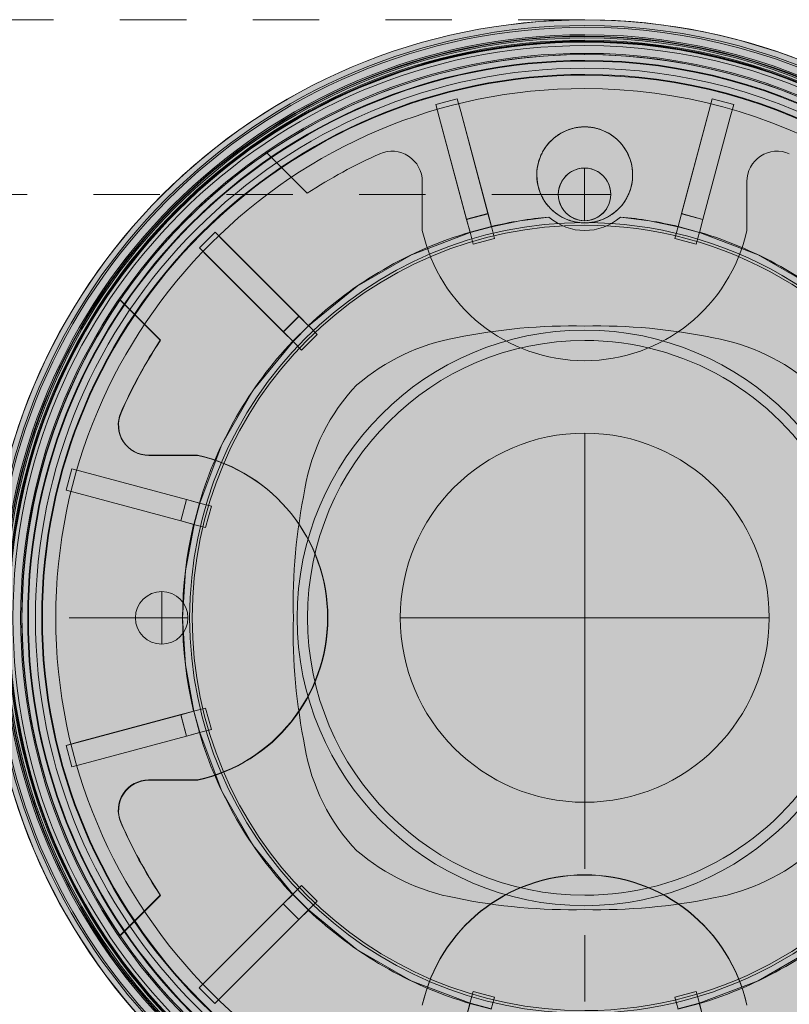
# Model space of a CAD drawing. Header units: millimetres. Extents: x -6753 to -5146, y -77 to 6798.
# Tile 6 of 7: x -5307 to -5203, y 6539 to 6673. Entities that reach past the tile are written whole.
import ezdxf

# ---------------------------------------------------------------- set-up
doc = ezdxf.new("R2010")
doc.units = ezdxf.units.MM
doc.linetypes.add('Dash', pattern=[18, 9, -9])
doc.layers.add('A-ANNO-DIMS', color=7, linetype='Dash', lineweight=9, true_color=0xd2d2d2)
doc.layers.add('A-DETL-GENF', color=7, linetype='Continuous', lineweight=9)
doc.layers.add('E-LITE-EQPM', color=7, linetype='Continuous', lineweight=20)

# ---------------------------------------------------------------- blocks, each defined once
blk = doc.blocks.new('1_SCREEN_T - SCREEN 200-487859-Planta_PDF Fixing Hole')
at = {"layer": 'E-LITE-EQPM'}
for p, q in [((-17.27125681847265, 70.30581576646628), (-20.16932881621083, 69.53045946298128)), ((-20.16932881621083, 69.53045946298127), (-20.16932881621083, 69.53045946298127)), ((-20.16932881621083, 69.53045946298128), (-19.71282703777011, 67.82417937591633)), ((-19.70952291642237, 67.81182946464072), (-20.16932881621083, 69.53045946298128)), ((-17.27125681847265, 70.30581576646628), (-16.81145091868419, 68.58718576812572)), ((-16.81475504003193, 68.59953567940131), (-17.27125681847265, 70.30581576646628)), ((-17.27125681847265, 70.30581576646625), (-17.27125681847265, 70.30581576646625)), ((16.83696719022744, 68.58152845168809), (17.29807859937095, 70.29980863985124)), ((17.29807859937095, 70.29980863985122), (16.84028069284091, 68.59387584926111)), ((20.19556072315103, 69.52225089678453), (17.29807859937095, 70.29980863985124)), ((17.29807859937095, 70.29980863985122), (17.29807859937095, 70.29980863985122)), ((20.19556072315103, 69.52225089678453), (19.73444931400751, 67.80397070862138)), ((19.73776281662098, 67.81631810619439), (20.19556072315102, 69.52225089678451)), ((20.19556072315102, 69.52225089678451), (20.19556072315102, 69.52225089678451)), ((-13.11391544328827, 54.76679896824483), (-16.81475504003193, 68.59953567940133)), ((-16.81145091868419, 68.58718576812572), (-13.11029076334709, 54.75325089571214)), ((13.12529847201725, 54.75040934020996), (16.83696719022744, 68.58152845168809)), ((16.84028069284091, 68.59387584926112), (13.12893344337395, 54.76395465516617)), ((-19.71282703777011, 67.82417937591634), (-16.01198744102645, 53.99144266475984)), ((-16.00836276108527, 53.97789459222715), (-19.70952291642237, 67.81182946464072)), ((19.73444931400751, 67.80397070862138), (16.02278059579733, 53.97285159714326)), ((16.02641556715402, 53.98639691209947), (19.73776281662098, 67.8163181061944)), ((-43.07773679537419, 62.97839275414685), (-37.61478166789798, 57.51543762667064)), ((-37.61478166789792, 57.5154376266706), (-43.07773679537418, 62.97839275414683)), ((-43.07773679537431, 62.9783927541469), (-43.07773679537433, 62.97839275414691)), ((-22.01705917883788, 59.110628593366), (-22.01705917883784, 52.4827251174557)), ((-22.01705917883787, 52.48272511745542), (-22.01705917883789, 59.110628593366)), ((21.97680316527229, 52.48272511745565), (21.97680316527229, 59.110628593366)), ((21.97680316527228, 59.11062859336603), (21.97680316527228, 52.48272511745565)), ((-37.61478166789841, 57.51543762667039), (-37.61478166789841, 57.51543762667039)), ((-16.01198744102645, 53.99144266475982), (-13.11391544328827, 54.76679896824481)), ((-16.00836276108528, 53.97789459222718), (-13.1102907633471, 54.75325089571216)), ((-12.63241878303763, 52.96709477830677), (-13.11391544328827, 54.76679896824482)), ((-13.1102907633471, 54.75325089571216), (-12.64237482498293, 53.00430776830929)), ((13.12893344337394, 54.76395465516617), (12.64606968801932, 52.9646167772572)), ((12.6560539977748, 53.00182219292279), (13.12529847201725, 54.75040934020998)), ((13.12529847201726, 54.75040934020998), (16.02278059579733, 53.97285159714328)), ((13.12893344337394, 54.76395465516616), (16.02641556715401, 53.98639691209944)), ((-16.01198744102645, 53.99144266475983), (-15.53049078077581, 52.19173847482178)), ((-15.54044682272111, 52.22895146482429), (-16.00836276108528, 53.97789459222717)), ((-4.854065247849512, 54.29040670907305), (-4.854065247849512, 54.29040670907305)), ((-4.854065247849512, 54.29040670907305), (-4.854065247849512, 54.29040670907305)), ((4.854065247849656, 54.29040670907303), (4.854065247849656, 54.29040670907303)), ((4.854065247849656, 54.29040670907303), (4.854065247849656, 54.29040670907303)), ((15.54355181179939, 52.18705903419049), (16.02641556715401, 53.98639691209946)), ((16.02278059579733, 53.97285159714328), (15.55353612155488, 52.22426444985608)), ((-50.11025504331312, 52.25099407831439), (-52.23238086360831, 50.13047982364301)), ((-50.11025504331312, 52.2509940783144), (-48.85273645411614, 50.99251978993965)), ((-48.86177286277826, 51.00156306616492), (-50.11025504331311, 52.25099407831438)), ((-50.1102550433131, 52.25099407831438), (-50.11025504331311, 52.25099407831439)), ((-22.01705917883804, 52.48272511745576), (-22.01705917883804, 52.48272511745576)), ((-15.54434020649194, 52.2435038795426), (-15.10842752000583, 50.61418024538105)), ((-15.54434020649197, 52.24350387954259), (-15.54434020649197, 52.24350387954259)), ((-15.54434020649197, 52.24350387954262), (-15.54434020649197, 52.24350387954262)), ((-15.54434020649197, 52.24350387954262), (-15.10842752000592, 50.61418024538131)), ((-12.64237482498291, 53.0043077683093), (-15.54044682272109, 52.22895146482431)), ((-15.53049078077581, 52.19173847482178), (-12.63241878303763, 52.96709477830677)), ((-12.21035552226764, 51.38953654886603), (-12.64646405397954, 53.01959219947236)), ((-12.64646405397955, 53.01959219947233), (-12.64646405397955, 53.01959219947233)), ((-12.21035552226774, 51.3895365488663), (-12.64646405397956, 53.01959219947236)), ((-12.64646405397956, 53.01959219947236), (-12.64646405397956, 53.01959219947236)), ((12.65995843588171, 53.01637164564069), (12.22280807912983, 51.38737964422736)), ((12.65995843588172, 53.0163716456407), (12.2228080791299, 51.38737964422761)), ((12.64606968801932, 52.96461677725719), (15.54355181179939, 52.18705903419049)), ((15.55353612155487, 52.22426444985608), (12.65605399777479, 53.00182219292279)), ((12.65995843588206, 53.01637164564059), (12.65995843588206, 53.01637164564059)), ((12.65995843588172, 53.0163716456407), (12.65995843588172, 53.0163716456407)), ((15.1202902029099, 50.60982190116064), (15.55763696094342, 52.23954577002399)), ((15.12029020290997, 50.60982190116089), (15.55763696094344, 52.239545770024)), ((15.55763696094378, 52.23954577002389), (15.55763696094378, 52.23954577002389)), ((15.55763696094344, 52.239545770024), (15.55763696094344, 52.239545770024)), ((21.97680316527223, 52.48272511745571), (21.97680316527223, 52.48272511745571)), ((-38.74038340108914, 40.87248146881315), (-48.86177286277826, 51.00156306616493)), ((-48.85273645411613, 50.99251978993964), (-38.73047029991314, 40.86256083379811)), ((-15.10842752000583, 50.61418024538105), (-12.21035552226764, 51.38953654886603)), ((-15.10842752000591, 50.6141802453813), (-12.21035552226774, 51.38953654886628)), ((-12.21035552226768, 51.38953654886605), (-12.21035552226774, 51.3895365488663)), ((12.22280807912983, 51.38737964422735), (15.12029020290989, 50.60982190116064)), ((12.2228080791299, 51.38737964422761), (12.22280807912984, 51.38737964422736)), ((12.2228080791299, 51.38737964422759), (15.12029020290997, 50.60982190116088)), ((-52.23238086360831, 50.130479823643), (-52.2323808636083, 50.130479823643)), ((-52.2323808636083, 50.130479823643), (-50.98389868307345, 48.88104881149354)), ((-50.97486227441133, 48.87200553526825), (-52.23238086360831, 50.13047982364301)), ((-15.10842752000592, 50.61418024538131), (-15.10842752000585, 50.61418024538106)), ((15.12029020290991, 50.60982190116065), (15.12029020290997, 50.60982190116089)), ((-50.98389868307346, 48.88104881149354), (-40.86250922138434, 38.75196721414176)), ((-40.85259612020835, 38.74204657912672), (-50.97486227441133, 48.87200553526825)), ((-57.51122589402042, 37.61056993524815), (-62.97461502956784, 43.07395907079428)), ((-62.97461502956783, 43.07395907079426), (-57.51122589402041, 37.61056993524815)), ((-62.97461502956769, 43.07395907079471), (-62.97461502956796, 43.07395907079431)), ((-40.86250922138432, 38.75196721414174), (-38.74038340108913, 40.87248146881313)), ((-40.85259612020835, 38.74204657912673), (-38.73047029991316, 40.86256083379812)), ((-37.42354296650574, 39.55464025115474), (-38.74038340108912, 40.87248146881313)), ((-38.73047029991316, 40.86256083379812), (-37.45077164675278, 39.58188962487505)), ((-40.86250922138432, 38.75196721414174), (-39.54566878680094, 37.43412599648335)), ((-39.57289746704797, 37.46137537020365), (-40.85259612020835, 38.74204657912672)), ((-37.45077164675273, 39.58188962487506), (-39.57289746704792, 37.46137537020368)), ((-39.54566878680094, 37.43412599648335), (-37.42354296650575, 39.55464025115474)), ((-36.26924634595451, 38.39946637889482), (-37.46195523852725, 39.59308171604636)), ((-37.46195523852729, 39.59308171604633), (-37.46195523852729, 39.59308171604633)), ((-36.26924634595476, 38.399466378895), (-37.4619552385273, 39.59308171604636)), ((-37.4619552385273, 39.59308171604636), (-37.4619552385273, 39.59308171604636)), ((5.802962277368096e-13, 39.52103639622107), (5.802962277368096e-13, 39.52103639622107)), ((-57.51122589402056, 37.61056993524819), (-57.51122589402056, 37.61056993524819)), ((-39.58354544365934, 37.47203143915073), (-38.39137216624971, 36.27895212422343)), ((-39.58354544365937, 37.4720314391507), (-39.58354544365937, 37.4720314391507)), ((-39.58354544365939, 37.4720314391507), (-39.58354544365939, 37.4720314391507)), ((-39.5835454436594, 37.47203143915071), (-38.39137216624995, 36.27895212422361)), ((-38.39137216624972, 36.27895212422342), (-36.26924634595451, 38.3994663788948)), ((-38.39137216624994, 36.27895212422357), (-36.26924634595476, 38.39946637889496)), ((-36.26924634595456, 38.3994663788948), (-36.26924634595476, 38.39946637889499)), ((-17.4687656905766, 37.94168195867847), (-17.4687656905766, 37.94168195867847)), ((17.46876569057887, 37.94168195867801), (17.46876569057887, 37.94168195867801)), ((-38.39137216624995, 36.27895212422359), (-38.39137216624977, 36.27895212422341)), ((-30.87233664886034, 31.56404541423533), (-30.87233664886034, 31.56404541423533)), ((-52.46259711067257, 21.9969311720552), (-59.09050058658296, 21.99693117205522)), ((-59.09050058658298, 21.99693117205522), (-52.46259711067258, 21.9969311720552)), ((-52.46259711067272, 21.99693117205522), (-52.46259711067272, 21.99693117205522)), ((-69.52225089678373, 20.19556072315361), (-70.29980863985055, 17.29807859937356)), ((-69.52225089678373, 20.19556072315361), (-67.80397070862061, 19.73444931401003)), ((-67.8163181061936, 19.73776281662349), (-69.52225089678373, 20.1955607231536)), ((-69.52225089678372, 20.1955607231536), (-69.52225089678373, 20.19556072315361)), ((-53.98639691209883, 16.02641556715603), (-67.81631810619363, 19.7377628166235)), ((-67.80397070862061, 19.73444931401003), (-53.97285159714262, 16.02278059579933)), ((-37.92155395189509, 17.48889369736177), (-37.92155395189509, 17.4888936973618)), ((-70.29980863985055, 17.29807859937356), (-70.29980863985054, 17.29807859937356)), ((-70.29980863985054, 17.29807859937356), (-68.59387584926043, 16.84028069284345)), ((-68.58152845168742, 16.83696719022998), (-70.29980863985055, 17.29807859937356)), ((-68.59387584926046, 16.84028069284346), (-54.76395465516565, 13.12893344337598)), ((-54.75040934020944, 13.12529847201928), (-68.58152845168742, 16.83696719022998)), ((-54.76395465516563, 13.12893344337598), (-53.98639691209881, 16.02641556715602)), ((-54.75040934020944, 13.12529847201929), (-53.97285159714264, 16.02278059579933)), ((-52.18705903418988, 15.54355181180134), (-53.98639691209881, 16.02641556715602)), ((-53.97285159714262, 16.02278059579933), (-52.22426444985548, 15.55353612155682)), ((-52.22426444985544, 15.55353612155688), (-53.00182219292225, 12.65605399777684)), ((-52.9646167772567, 12.64606968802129), (-52.18705903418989, 15.54355181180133)), ((-50.60982190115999, 15.12029020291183), (-52.23954577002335, 15.55763696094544)), ((-52.23954577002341, 15.55763696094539), (-52.23954577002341, 15.55763696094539)), ((-50.60982190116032, 15.12029020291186), (-52.23954577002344, 15.55763696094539)), ((-52.23954577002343, 15.55763696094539), (-52.23954577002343, 15.55763696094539)), ((-51.3873796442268, 12.2228080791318), (-50.60982190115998, 15.12029020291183)), ((-51.38737964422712, 12.22280807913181), (-50.60982190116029, 15.12029020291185)), ((-50.60982190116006, 15.12029020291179), (-50.60982190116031, 15.12029020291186)), ((-54.76395465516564, 13.12893344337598), (-52.9646167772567, 12.64606968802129)), ((-53.0018221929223, 12.65605399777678), (-54.75040934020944, 13.12529847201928)), ((-53.01637164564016, 12.65995843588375), (-51.3873796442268, 12.2228080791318)), ((-53.01637164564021, 12.6599584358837), (-53.01637164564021, 12.6599584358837)), ((-53.01637164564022, 12.6599584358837), (-53.01637164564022, 12.6599584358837)), ((-53.01637164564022, 12.6599584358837), (-51.38737964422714, 12.22280807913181)), ((-51.38737964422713, 12.22280807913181), (-51.38737964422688, 12.22280807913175)), ((-39.50046196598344, 6.239175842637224e-14), (-39.50046196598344, 2.775904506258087e-14)), ((-54.76679896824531, -13.11391544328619), (-68.59953567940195, -16.81475504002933)), ((-68.58718576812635, -16.81145091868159), (-54.75325089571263, -13.11029076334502)), ((-52.96709477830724, -12.63241878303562), (-54.7667989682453, -13.11391544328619)), ((-53.99144266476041, -16.0119874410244), (-54.76679896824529, -13.11391544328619)), ((-54.75325089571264, -13.11029076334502), (-53.00430776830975, -12.64237482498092)), ((-53.97789459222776, -16.00836276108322), (-54.75325089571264, -13.11029076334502)), ((-51.38953654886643, -12.21035552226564), (-53.01959219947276, -12.64646405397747)), ((-51.38953654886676, -12.21035552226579), (-53.01959219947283, -12.64646405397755)), ((-53.0195921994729, -12.64646405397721), (-53.0195921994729, -12.64646405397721)), ((-53.01959219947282, -12.64646405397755), (-53.01959219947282, -12.64646405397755)), ((-53.00430776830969, -12.64237482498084), (-52.22895146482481, -15.54044682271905)), ((-52.19173847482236, -15.53049078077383), (-52.96709477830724, -12.63241878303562)), ((-50.61418024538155, -15.10842752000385), (-51.38953654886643, -12.21035552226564)), ((-51.3895365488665, -12.21035552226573), (-51.38953654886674, -12.21035552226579)), ((-50.61418024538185, -15.108427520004), (-51.38953654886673, -12.21035552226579)), ((-53.99144266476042, -16.0119874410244), (-52.19173847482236, -15.53049078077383)), ((-52.22895146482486, -15.54044682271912), (-53.97789459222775, -16.00836276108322)), ((-52.24350387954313, -15.5443402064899), (-50.61418024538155, -15.10842752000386)), ((-52.2435038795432, -15.54434020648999), (-50.61418024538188, -15.108427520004)), ((-52.24350387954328, -15.54434020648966), (-52.24350387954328, -15.54434020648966)), ((-52.2435038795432, -15.54434020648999), (-52.2435038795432, -15.54434020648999)), ((-50.61418024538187, -15.108427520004), (-50.61418024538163, -15.10842752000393)), ((-70.30581576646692, -17.27125681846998), (-68.58718576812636, -16.81145091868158)), ((-68.59953567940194, -16.81475504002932), (-70.3058157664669, -17.27125681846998)), ((-70.30581576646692, -17.27125681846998), (-69.53045946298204, -20.16932881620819)), ((-70.3058157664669, -17.27125681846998), (-70.30581576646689, -17.27125681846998)), ((-67.82417937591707, -19.71282703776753), (-53.99144266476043, -16.0119874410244)), ((-53.97789459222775, -16.00836276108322), (-67.81182946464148, -19.70952291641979)), ((-37.92155395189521, -17.48889369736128), (-37.92155395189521, -17.48889369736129)), ((-67.81182946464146, -19.7095229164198), (-69.53045946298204, -20.16932881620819)), ((-69.53045946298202, -20.16932881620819), (-67.82417937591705, -19.71282703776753)), ((-69.53045946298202, -20.16932881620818), (-69.53045946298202, -20.16932881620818)), ((-59.09050058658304, -21.99693117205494), (-52.46259711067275, -21.99693117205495)), ((-52.46259711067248, -21.99693117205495), (-59.09050058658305, -21.99693117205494)), ((-52.46259711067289, -21.99693117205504), (-52.46259711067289, -21.99693117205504)), ((-30.87233664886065, -31.56404541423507), (-30.87233664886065, -31.56404541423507)), ((-38.39946637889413, -36.2692463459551), (-39.59308171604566, -37.46195523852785)), ((-38.39946637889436, -36.26924634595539), (-39.59308171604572, -37.46195523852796)), ((-36.27895212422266, -38.39137216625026), (-38.3994663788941, -36.2692463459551)), ((-38.39946637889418, -36.2692463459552), (-38.39946637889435, -36.26924634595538)), ((-36.27895212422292, -38.39137216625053), (-38.39946637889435, -36.26924634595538)), ((-62.95826474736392, -43.05760878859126), (-57.49530961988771, -37.59465366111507)), ((-57.49530961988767, -37.594653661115), (-62.95826474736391, -43.05760878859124)), ((-57.49530961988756, -37.5946536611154), (-57.49530961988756, -37.5946536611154)), ((-39.55464025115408, -37.4235429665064), (-40.87248146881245, -38.7403834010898)), ((-40.86256083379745, -38.73047029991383), (-39.58188962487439, -37.45077164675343)), ((-39.59308171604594, -37.46195523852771), (-39.59308171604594, -37.46195523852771)), ((-39.59308171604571, -37.46195523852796), (-39.59308171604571, -37.46195523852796)), ((-39.58188962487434, -37.45077164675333), (-37.46137537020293, -39.57289746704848)), ((-37.43412599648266, -39.54566878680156), (-39.55464025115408, -37.4235429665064)), ((-37.47203143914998, -39.58354544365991), (-36.2789521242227, -38.39137216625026)), ((-37.47203143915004, -39.58354544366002), (-36.27895212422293, -38.39137216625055)), ((-36.27895212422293, -38.39137216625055), (-36.27895212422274, -38.39137216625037)), ((-17.46876569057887, -37.94168195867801), (-17.46876569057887, -37.94168195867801)), ((17.46876569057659, -37.94168195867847), (17.46876569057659, -37.94168195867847)), ((-40.87248146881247, -38.74038340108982), (-51.0015630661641, -48.86177286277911)), ((-50.9925197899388, -48.85273645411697), (-40.86256083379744, -38.73047029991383)), ((-38.75196721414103, -40.86250922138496), (-40.87248146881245, -38.74038340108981)), ((-38.74204657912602, -40.85259612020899), (-40.86256083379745, -38.73047029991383)), ((-38.75196721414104, -40.86250922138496), (-37.43412599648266, -39.54566878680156)), ((-37.46137537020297, -39.57289746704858), (-38.74204657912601, -40.85259612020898)), ((-37.47203143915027, -39.58354544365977), (-37.47203143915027, -39.58354544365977)), ((-37.47203143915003, -39.58354544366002), (-37.47203143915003, -39.58354544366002)), ((-7.235857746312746e-13, -39.52103639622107), (-7.235857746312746e-13, -39.52103639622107)), ((-48.88104881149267, -50.98389868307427), (-38.75196721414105, -40.86250922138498)), ((-38.74204657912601, -40.85259612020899), (-48.87200553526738, -50.97486227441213)), ((-62.95826474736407, -43.05760878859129), (-62.95826474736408, -43.0576087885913)), ((-52.25099407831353, -50.11025504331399), (-50.9925197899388, -48.85273645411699)), ((-51.00156306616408, -48.8617728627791), (-52.25099407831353, -50.11025504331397)), ((-52.25099407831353, -50.11025504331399), (-50.1304798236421, -52.23238086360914)), ((-52.25099407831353, -50.11025504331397), (-52.25099407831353, -50.11025504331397)), ((-15.12029020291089, -50.60982190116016), (-15.55763696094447, -52.23954577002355)), ((-15.12029020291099, -50.60982190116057), (-15.5576369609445, -52.2395457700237)), ((-12.22280807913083, -51.38737964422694), (-15.12029020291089, -50.60982190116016)), ((-15.12029020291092, -50.60982190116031), (-15.12029020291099, -50.60982190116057)), ((-12.22280807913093, -51.38737964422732), (-15.12029020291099, -50.60982190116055)), ((15.10842752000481, -50.61418024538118), (12.21035552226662, -51.38953654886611)), ((15.10842752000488, -50.61418024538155), (12.21035552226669, -51.38953654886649)), ((15.5443402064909, -52.2435038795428), (15.10842752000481, -50.61418024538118)), ((15.54434020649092, -52.24350387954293), (15.10842752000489, -50.61418024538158)), ((15.10842752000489, -50.61418024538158), (15.10842752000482, -50.61418024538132)), ((-48.87200553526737, -50.97486227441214), (-50.1304798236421, -52.23238086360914)), ((-50.1304798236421, -52.23238086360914), (-48.88104881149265, -50.98389868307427)), ((-12.65995843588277, -53.01637164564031), (-12.22280807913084, -51.38737964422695)), ((-12.65995843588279, -53.01637164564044), (-12.22280807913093, -51.38737964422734)), ((-12.22280807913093, -51.38737964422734), (-12.22280807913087, -51.38737964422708)), ((12.21035552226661, -51.38953654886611), (12.64646405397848, -53.01959219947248)), ((12.21035552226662, -51.38953654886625), (12.2103555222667, -51.3895365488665)), ((12.21035552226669, -51.3895365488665), (12.64646405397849, -53.01959219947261)), ((-50.1304798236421, -52.23238086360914), (-50.1304798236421, -52.23238086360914)), ((-15.54355181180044, -52.18705903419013), (-16.0264155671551, -53.98639691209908)), ((-16.02278059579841, -53.97285159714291), (-15.55353612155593, -52.22426444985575)), ((-15.55763696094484, -52.23954577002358), (-15.55763696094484, -52.23954577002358)), ((-15.5576369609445, -52.23954577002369), (-15.5576369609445, -52.23954577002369)), ((-15.5535361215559, -52.22426444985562), (-12.65605399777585, -53.00182219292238)), ((-12.64606968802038, -52.96461677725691), (-15.54355181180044, -52.18705903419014)), ((15.53049078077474, -52.19173847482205), (12.63241878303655, -52.96709477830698)), ((12.64237482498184, -53.00430776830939), (15.54044682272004, -52.22895146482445)), ((16.01198744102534, -53.99144266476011), (15.53049078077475, -52.19173847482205)), ((15.54044682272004, -52.22895146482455), (16.00836276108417, -53.97789459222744)), ((15.54434020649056, -52.24350387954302), (15.54434020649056, -52.24350387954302)), ((15.54434020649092, -52.24350387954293), (15.54434020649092, -52.24350387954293))]:
    blk.add_line(p, q, dxfattribs=at)
at = {"layer": 'E-LITE-EQPM', "flags": 128}
for points in [[(-12.63241878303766, 52.96709477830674), (-8.793474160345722, 53.79298302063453), (-4.854065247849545, 54.29040670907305)], [(4.854065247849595, 54.29040670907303), (8.795904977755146, 53.79258560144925), (12.64606968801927, 52.9646167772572)], [(-37.42354296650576, 39.55464025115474), (-30.84006146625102, 44.94330671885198), (-23.48397730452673, 49.18854561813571), (-15.53049078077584, 52.19173847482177)], [(15.54355181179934, 52.18705903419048), (23.5128415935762, 49.17475460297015), (30.87965568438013, 44.91611152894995), (37.43412599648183, 39.54566878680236)], [(-52.18705903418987, 15.54355181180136), (-49.18784802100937, 23.48543840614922), (-44.93706524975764, 30.84915520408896), (-39.54566878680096, 37.43412599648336)], [(-52.96709477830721, -12.63241878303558), (-54.13531953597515, -6.354320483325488), (-54.50697305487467, 0.009922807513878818), (-54.13307360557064, 6.373425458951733), (-52.96461677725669, 12.64606968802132)], [(-2.222468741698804e-15, -0.02012800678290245), (-0.02012800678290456, 7.497618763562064e-17), (-2.072516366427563e-15, 0.02012800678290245)], [(-1.942445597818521e-15, 0.02012800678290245), (0.02012800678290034, -1.355422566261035e-16), (-2.222468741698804e-15, -0.02012800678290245)], [(-39.55464025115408, -37.42354296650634), (-44.94783389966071, -30.83346295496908), (-49.19608055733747, -23.46818842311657), (-52.19173847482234, -15.53049078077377)], [(-15.54355181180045, -52.18705903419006), (-23.51191654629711, -49.17519690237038), (-30.87571018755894, -44.91882378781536), (-37.43412599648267, -39.5456687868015)], [(37.42354296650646, -39.55464025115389), (30.83856863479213, -44.94433106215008), (23.49375463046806, -49.18387645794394), (15.53049078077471, -52.19173847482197)]]:
    blk.add_lwpolyline(points, dxfattribs=at)
at = {"layer": 'E-LITE-EQPM'}
for centre, radius, start, end in [((-2.114974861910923e-15, 0), 81.00000000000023, 90.00000000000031, 269.9999999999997), ((-2.114974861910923e-15, 0), 80.24437846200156, 90.00000000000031, 269.9999999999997), ((-2.114974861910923e-15, 0), 81.00000000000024, 269.9999999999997, 89.99999999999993), ((-2.114974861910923e-15, 0), 80.24437846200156, 269.9999999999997, 89.99999999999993), ((-2.114974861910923e-15, 0), 79.99839873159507, 89.99999999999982, 269.9999999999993), ((-2.114974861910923e-15, 0), 79.998398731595, 89.99999999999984, 269.9999999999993), ((-2.114974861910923e-15, 0), 79.99839873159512, 90.00000000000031, 269.9999999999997), ((-2.114974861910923e-15, 0), 78.99888798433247, 90.00000000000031, 269.9999999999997), ((-2.114974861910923e-15, 0), 78.81465005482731, 90.00000000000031, 269.9999999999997), ((-2.114974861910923e-15, 0), 78.7479469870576, 90.00000000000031, 269.9999999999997), ((-2.114974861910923e-15, 0), 79.99839873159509, 269.9999999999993, 89.99999999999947), ((-2.114974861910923e-15, 0), 79.998398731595, 269.9999999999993, 89.99999999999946), ((-2.114974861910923e-15, 0), 79.99839873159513, 269.9999999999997, 89.99999999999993), ((-2.114974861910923e-15, 0), 78.99888798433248, 269.9999999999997, 89.99999999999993), ((-2.114974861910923e-15, 0), 78.81465005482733, 269.9999999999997, 89.99999999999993), ((-2.114974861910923e-15, 0), 78.74794698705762, 269.9999999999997, 89.99999999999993), ((-2.114974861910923e-15, 0), 78.56072122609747, 90.00000000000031, 269.9999999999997), ((-2.114974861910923e-15, 0), 78.24330195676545, 90.00000000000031, 269.9999999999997), ((-2.114974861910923e-15, 0), 78.12861307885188, 90.00000000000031, 269.9999999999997), ((-2.114974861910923e-15, 0), 78.0957985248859, 90.00000000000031, 269.9999999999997), ((-2.114974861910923e-15, 0), 78.04678911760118, 90.00000000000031, 269.9999999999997), ((-2.114974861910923e-15, 0), 77.99839873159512, 90.00000000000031, 269.9999999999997), ((-2.114974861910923e-15, 0), 77.99839873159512, 90.00000000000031, 269.9999999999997), ((-2.114974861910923e-15, 0), 77.51359185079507, 89.99999999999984, 269.9999999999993), ((-2.114974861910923e-15, 0), 77.5135918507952, 90.00000000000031, 269.9999999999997), ((-2.114974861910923e-15, 0), 78.56072122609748, 269.9999999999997, 89.99999999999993), ((-2.114974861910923e-15, 0), 78.24330195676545, 269.9999999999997, 89.99999999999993), ((-2.114974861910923e-15, 0), 78.1286130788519, 269.9999999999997, 89.99999999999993), ((-2.114974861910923e-15, 0), 78.09579852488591, 269.9999999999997, 89.99999999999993), ((-2.114974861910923e-15, 0), 78.04678911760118, 269.9999999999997, 89.99999999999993), ((-2.114974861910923e-15, 0), 77.99839873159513, 269.9999999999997, 89.99999999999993), ((-2.114974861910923e-15, 0), 77.99839873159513, 269.9999999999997, 89.99999999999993), ((-2.114974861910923e-15, 0), 77.51359185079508, 269.9999999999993, 89.99999999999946), ((-2.114974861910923e-15, 0), 77.5135918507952, 269.9999999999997, 89.99999999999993), ((-2.114974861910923e-15, 0), 76.47233054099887, 90.00000000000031, 269.9999999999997), ((-2.114974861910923e-15, 0), 76.47233054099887, 90.00000000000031, 269.9999999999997), ((-3.987600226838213e-15, 0.02012800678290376), 76.28521814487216, 359.9999999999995, 179.9999999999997), ((-6.556484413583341e-16, 0.02012800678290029), 76.28521814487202, 55.64077004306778, 124.3809827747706), ((-2.114974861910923e-15, 0), 76.47233054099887, 269.9999999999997, 89.99999999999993), ((-2.114974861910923e-15, 0), 76.47233054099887, 269.9999999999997, 89.99999999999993), ((-2.114974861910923e-15, 0), 75.5135918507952, 90.00000000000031, 269.9999999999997), ((-2.114974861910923e-15, 0), 75.5135918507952, 90.00000000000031, 269.9999999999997), ((-2.114974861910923e-15, 0), 75.42487205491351, 90.00000000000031, 269.9999999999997), ((-2.114974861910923e-15, 0), 75.5135918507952, 269.9999999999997, 89.99999999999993), ((-2.114974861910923e-15, 0), 75.5135918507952, 269.9999999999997, 89.99999999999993), ((-2.114974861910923e-15, 0), 75.42487205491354, 269.9999999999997, 89.99999999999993), ((-2.114974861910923e-15, 0), 74.45584918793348, 90.00000000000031, 269.9999999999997), ((-2.114974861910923e-15, 0), 73.6149361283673, 90.00000000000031, 269.9999999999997), ((-2.114974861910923e-15, 0), 73.5183031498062, 90.00000000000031, 269.9999999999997), ((-2.114974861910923e-15, 0), 74.45584918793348, 269.9999999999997, 89.99999999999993), ((-2.114974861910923e-15, 0), 73.6149361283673, 269.9999999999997, 89.99999999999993), ((-2.114974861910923e-15, 0), 73.51830314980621, 269.9999999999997, 89.99999999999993), ((-2.114974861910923e-15, 0), 71.70502714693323, 90.00000000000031, 269.9999999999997), ((-2.114974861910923e-15, 0), 71.70502714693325, 269.9999999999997, 89.99999999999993), ((1.244699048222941e-13, 60.00922283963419), 6.500000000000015, 359.9999999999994, 179.9999999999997), ((-3.987600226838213e-15, 0.02012800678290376), 76.28521814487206, 124.3809827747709, 145.6407700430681), ((-2.646698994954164e-15, 0.02012800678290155), 68.70649480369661, 113.8456083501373, 123.1936537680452), ((-2.646698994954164e-15, 0.02012800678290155), 68.7064948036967, 113.8456083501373, 123.1936537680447), ((-26.11822277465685, 59.11062859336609), 4.101163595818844, 4.963359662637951e-13, 113.8456083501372), ((-26.11822277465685, 59.11062859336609), 4.101163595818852, 1.272221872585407e-13, 113.8456083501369), ((26.07796676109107, 59.11062859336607), 4.101163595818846, 66.18705372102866, 179.9999999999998), ((26.07796676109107, 59.11062859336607), 4.10116359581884, 66.1870537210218, 179.9999999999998), ((-0.02012800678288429, 57.3660860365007), 3.562337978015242, 90.00000000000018, 269.9999999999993), ((-0.02012800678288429, 57.3660860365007), 3.56233797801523, 89.99999999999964, 269.9999999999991), ((-0.02012800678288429, 57.3660860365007), 3.562337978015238, 270.0000000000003, 90.0000000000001), ((-0.02012800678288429, 57.3660860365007), 3.562337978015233, 269.9999999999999, 89.9999999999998), ((1.244699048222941e-13, 60.00922283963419), 6.50000000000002, 179.9999999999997, 359.9999999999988), ((-2.114974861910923e-15, 0), 53.55439304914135, 90.00000000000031, 269.9999999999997), ((-9.537861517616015e-16, 1.134553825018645e-16), 54.50697395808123, 95.10918800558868, 103.4157630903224), ((-9.537861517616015e-16, 1.134553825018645e-16), 54.5069739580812, 95.10918800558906, 103.4157630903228), ((-9.537861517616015e-16, 1.134553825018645e-16), 54.50697395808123, 95.10918800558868, 103.4157630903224), ((1.057244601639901e-13, 59.86151985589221), 7.389130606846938, 228.9346296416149, 311.0653703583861), ((1.057244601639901e-13, 59.86151985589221), 7.389130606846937, 228.9346296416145, 311.0653703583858), ((1.057244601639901e-13, 59.86151985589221), 7.389130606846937, 228.9346296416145, 311.0653703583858), ((1.057244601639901e-13, 59.86151985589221), 7.389130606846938, 228.9346296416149, 311.0653703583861), ((-2.114974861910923e-15, 0), 53.55439304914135, 269.9999999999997, 90.00000000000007), ((-9.537861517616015e-16, 1.134553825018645e-16), 54.50697395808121, 76.56965372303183, 84.89081199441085), ((-9.537861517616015e-16, 1.134553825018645e-16), 54.50697395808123, 76.5696537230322, 84.89081199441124), ((-9.537861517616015e-16, 1.134553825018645e-16), 54.50697395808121, 76.56965372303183, 84.89081199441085), ((-2.114974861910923e-15, 0), 53.19667536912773, 90.00000000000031, 269.9999999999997), ((-2.114974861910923e-15, 0), 53.19667536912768, 90.00000000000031, 269.9999999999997), ((-2.114974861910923e-15, 0), 53.19667536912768, 90.00000000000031, 269.9999999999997), ((-9.537861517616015e-16, 1.134553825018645e-16), 54.50697395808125, 106.5696537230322, 133.4157630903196), ((-9.537861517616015e-16, 1.134553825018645e-16), 54.50697395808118, 106.5696537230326, 133.41576309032), ((-9.537861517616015e-16, 1.134553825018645e-16), 54.50697395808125, 106.5696537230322, 133.4157630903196), ((-0.02012800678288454, 57.3660860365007), 22.53246979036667, 192.5167786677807, 347.4832213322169), ((-0.02012800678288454, 57.3660860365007), 22.53246979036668, 192.5167786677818, 347.4832213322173), ((-2.114974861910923e-15, 0), 53.19667536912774, 269.9999999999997, 90.00000000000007), ((-2.114974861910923e-15, 0), 53.19667536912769, 269.9999999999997, 90.00000000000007), ((-2.114974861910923e-15, 0), 53.19667536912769, 269.9999999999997, 90.00000000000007), ((-9.537861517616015e-16, 1.134553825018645e-16), 54.50697395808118, 46.56965372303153, 73.41576309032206), ((-9.537861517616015e-16, 1.134553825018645e-16), 54.50697395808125, 46.56965372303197, 73.41576309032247), ((-9.537861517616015e-16, 1.134553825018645e-16), 54.50697395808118, 46.56965372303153, 73.41576309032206), ((-1.391124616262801e-15, 0.02012800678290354), 76.28521814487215, 145.6407700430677, 214.3809827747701), ((-1.337362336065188e-15, 7.1001489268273e-17), 38.98726678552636, 5.915831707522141e-13, 180.0000000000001), ((-1.337362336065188e-15, 7.1001489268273e-17), 38.98726678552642, 1.399444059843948e-13, 179.9999999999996), ((-1.337362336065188e-15, 7.1001489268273e-17), 38.98726678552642, 1.399444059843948e-13, 179.9999999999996), ((-1.337362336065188e-15, 7.1001489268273e-17), 38.98726678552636, 5.915831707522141e-13, 180.0000000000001), ((-1.72658273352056, -38.77981579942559), 78.31988599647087, 88.73679695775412, 101.5953571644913), ((-1.72658273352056, -38.77981579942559), 78.3198859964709, 88.73679695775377, 101.5953571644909), ((1.726582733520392, -38.77981579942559), 78.31988599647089, 78.40464283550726, 91.26320304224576), ((1.726582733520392, -38.77981579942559), 78.31988599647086, 78.4046428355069, 91.26320304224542), ((-2.646034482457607e-15, 0.02012800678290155), 68.70649480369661, 146.8305981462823, 156.1870537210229), ((-2.646034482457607e-15, 0.02012800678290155), 68.7064948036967, 146.8305981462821, 156.1870537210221), ((-9.537861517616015e-16, 1.134553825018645e-16), 54.50697395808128, 136.5696537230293, 163.4157630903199), ((-9.537861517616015e-16, 1.134553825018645e-16), 54.5069739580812, 136.5696537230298, 163.4157630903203), ((-9.537861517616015e-16, 1.134553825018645e-16), 54.50697395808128, 136.5696537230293, 163.4157630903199), ((-2.114974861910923e-15, 0), 37.57705445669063, 89.99999999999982, 269.9999999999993), ((-2.114974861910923e-15, 0), 37.5770544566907, 90.00000000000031, 269.9999999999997), ((-12.31367482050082, 9.833838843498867), 28.57666541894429, 100.3927750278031, 130.498951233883), ((-12.31367482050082, 9.833838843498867), 28.57666541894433, 100.3927750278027, 130.4989512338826), ((-2.114974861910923e-15, 0), 37.57705445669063, 269.9999999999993, 89.9999999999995), ((-2.114974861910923e-15, 0), 37.5770544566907, 269.9999999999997, 89.99999999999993), ((12.31367482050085, 9.833838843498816), 28.57666541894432, 49.5010487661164, 79.60722497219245), ((12.31367482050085, 9.833838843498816), 28.57666541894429, 49.50104876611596, 79.60722497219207), ((-11.75898048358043, 13.1887634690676), 26.51360726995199, 136.1278904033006, 170.6662101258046), ((-11.75898048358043, 13.1887634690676), 26.51360726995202, 136.1278904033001, 170.6662101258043), ((-59.0905005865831, 26.09809476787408), 4.101163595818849, 156.1870537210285, 269.9999999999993), ((-59.0905005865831, 26.09809476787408), 4.101163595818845, 156.1870537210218, 269.9999999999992), ((-4.874162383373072e-15, 0.02012800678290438), 25.00000000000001, 5.979442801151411e-13, 180.0000000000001), ((-4.874162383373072e-15, 0.02012800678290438), 25.00000000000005, 1.463055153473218e-13, 179.9999999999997), ((-57.34595802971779, 1.278956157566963e-13), 22.53246979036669, 282.5167786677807, 77.48322133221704), ((-57.34595802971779, 1.278956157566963e-13), 22.5324697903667, 282.5167786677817, 77.48322133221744), ((38.7999438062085, 1.746710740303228), 78.31988599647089, 168.4046428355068, 181.277931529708), ((38.7999438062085, 1.746710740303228), 78.31988599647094, 168.4046428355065, 181.2779315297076), ((-9.537861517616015e-16, 1.134553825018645e-16), 54.50697395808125, 166.5696537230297, 193.4157630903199), ((-9.537861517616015e-16, 1.134553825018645e-16), 54.50697395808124, 166.5696537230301, 193.4157630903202), ((-9.537861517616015e-16, 1.134553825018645e-16), 54.50697395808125, 166.5696537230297, 193.4157630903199), ((-57.34595802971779, 1.281487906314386e-13), 3.562337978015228, 9.923330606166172e-13, 180.0000000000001), ((-57.34595802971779, 1.281487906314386e-13), 3.562337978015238, 1.526666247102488e-13, 179.9999999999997), ((-3.987600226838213e-15, 0.02012800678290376), 76.28521814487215, 179.9999999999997, 359.9999999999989), ((-57.34595802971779, 1.281487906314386e-13), 3.56233797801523, 180.0000000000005, 3.562221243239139e-13), ((-57.34595802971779, 1.281487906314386e-13), 3.562337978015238, 180, 359.9999999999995), ((38.7999438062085, -1.746710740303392), 78.31988599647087, 178.722068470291, 191.5953571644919), ((-1.337362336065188e-15, 7.1001489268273e-17), 38.98726678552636, 180.0000000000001, 359.9999999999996), ((-1.337362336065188e-15, 7.1001489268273e-17), 38.98726678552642, 179.9999999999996, 359.9999999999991), ((-1.337362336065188e-15, 7.1001489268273e-17), 38.98726678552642, 179.9999999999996, 359.9999999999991), ((-1.337362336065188e-15, 7.1001489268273e-17), 38.98726678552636, 180.0000000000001, 359.9999999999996), ((-4.874162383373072e-15, 0.02012800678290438), 25.00000000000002, 180.0000000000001, 359.9999999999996), ((-4.874162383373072e-15, 0.02012800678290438), 25.00000000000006, 179.9999999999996, 359.9999999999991), ((38.7999438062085, -1.746710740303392), 78.31988599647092, 178.7220684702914, 191.5953571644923), ((-9.537861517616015e-16, 1.134553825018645e-16), 54.5069739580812, 196.5696537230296, 223.4157630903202), ((-9.537861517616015e-16, 1.134553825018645e-16), 54.50697395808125, 196.56965372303, 223.4157630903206), ((-9.537861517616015e-16, 1.134553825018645e-16), 54.5069739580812, 196.5696537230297, 223.4157630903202), ((-11.75898048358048, -13.18876346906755), 26.51360726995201, 189.3337898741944, 223.8721095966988), ((-11.75898048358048, -13.18876346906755), 26.51360726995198, 189.3337898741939, 223.8721095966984), ((-59.09050058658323, -26.09809476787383), 4.101163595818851, 90.0000000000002, 203.8456083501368), ((-59.09050058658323, -26.09809476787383), 4.101163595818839, 89.99999999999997, 203.8456083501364), ((-2.646034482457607e-15, 0.02012800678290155), 68.70649480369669, 203.8456083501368, 213.1936537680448), ((-2.646034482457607e-15, 0.02012800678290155), 68.7064948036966, 203.8456083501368, 213.1936537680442), ((-12.31367482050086, -9.833838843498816), 28.57666541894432, 229.501048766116, 259.6072249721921), ((-12.31367482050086, -9.833838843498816), 28.57666541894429, 229.5010487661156, 259.6072249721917), ((12.31367482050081, -9.833838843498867), 28.57666541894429, 280.3927750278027, 310.4989512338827), ((12.31367482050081, -9.833838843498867), 28.57666541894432, 280.3927750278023, 310.4989512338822), ((-0.02012800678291, -57.3258300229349), 22.53246979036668, 12.51677866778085, 167.4832213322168), ((-0.02012800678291, -57.3258300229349), 22.53246979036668, 12.51677866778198, 167.4832213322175), ((-1.726582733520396, 38.77981579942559), 78.31988599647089, 258.4046428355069, 271.2632030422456), ((-1.726582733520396, 38.77981579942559), 78.31988599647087, 258.4046428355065, 271.2632030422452), ((1.726582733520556, 38.77981579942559), 78.31988599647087, 268.7367969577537, 281.595357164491), ((1.726582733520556, 38.77981579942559), 78.3198859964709, 268.7367969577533, 281.5953571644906), ((-9.537861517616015e-16, 1.134553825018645e-16), 54.50697395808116, 226.56965372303, 253.4157630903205), ((-9.537861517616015e-16, 1.134553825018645e-16), 54.50697395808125, 226.5696537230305, 253.4157630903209), ((-9.537861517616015e-16, 1.134553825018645e-16), 54.50697395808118, 226.56965372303, 253.4157630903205), ((-9.537861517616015e-16, 1.134553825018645e-16), 54.50697395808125, 286.5696537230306, 313.4157630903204), ((-9.537861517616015e-16, 1.134553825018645e-16), 54.50697395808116, 286.5696537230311, 313.4157630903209), ((-9.537861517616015e-16, 1.134553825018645e-16), 54.50697395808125, 286.5696537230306, 313.4157630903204), ((-3.987600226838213e-15, 0.02012800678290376), 76.28521814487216, 214.3809827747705, 235.6190172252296)]:
    blk.add_arc(centre, radius, start, end, dxfattribs=at)
for points, knots in [([(-6.499999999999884, 60.00922283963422), (-6.499999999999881, 60.40178244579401), (-6.428095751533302, 61.20084637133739), (-6.148903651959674, 62.1890731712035), (-5.843524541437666, 62.87017705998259), (-5.636400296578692, 63.25223623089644), (-5.462824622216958, 63.5370245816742), (-5.271330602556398, 63.817374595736), (-5.06231816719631, 64.09128525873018), (-4.834148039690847, 64.35932938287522), (-4.584852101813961, 64.62159036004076), (-4.314585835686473, 64.87554641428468), (-4.024280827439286, 65.11843600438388), (-3.712353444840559, 65.34963654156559), (-3.377873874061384, 65.56752438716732), (-3.019700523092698, 65.77025016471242), (-2.63938414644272, 65.9543532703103), (-2.238848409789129, 66.11667712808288), (-1.820800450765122, 66.254246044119), (-1.386874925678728, 66.36490412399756), (-0.7878117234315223, 66.4740385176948), (-0.3186279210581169, 66.50922283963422), (-7.656715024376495e-14, 66.5092228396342)], [-1, -1, -1, -1, -0.8571428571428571, -0.7142857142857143, -0.6428571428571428, -0.6071428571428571, -0.5714285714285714, -0.5357142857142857, -0.5, -0.4642857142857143, -0.4285714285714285, -0.3928571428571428, -0.3571428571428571, -0.3214285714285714, -0.2857142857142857, -0.25, -0.2142857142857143, -0.1785714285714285, -0.1428571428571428, -0.1071428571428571, -0.07142857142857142, 0, 0, 0, 0]), ([(-7.647103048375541e-14, 66.5092228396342), (0.318627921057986, 66.5092228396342), (0.7878117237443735, 66.47403852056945), (1.386874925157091, 66.36490411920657), (1.820800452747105, 66.25424606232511), (2.238848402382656, 66.11667706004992), (2.639384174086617, 65.95435352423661), (3.019700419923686, 65.77024921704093), (3.318178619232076, 65.6013148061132), (3.545113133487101, 65.45857563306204), (3.764341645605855, 65.31110590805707), (4.024280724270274, 65.11843505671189), (4.314585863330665, 64.87554666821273), (4.584852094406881, 64.6215902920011), (4.834148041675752, 64.35932940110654), (5.062318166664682, 64.09128525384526), (5.27133060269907, 63.81737459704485), (5.462824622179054, 63.53702458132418), (5.63640029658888, 63.25223623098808), (5.843524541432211, 62.87017705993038), (6.148903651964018, 62.18907317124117), (6.42809575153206, 61.20084637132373), (6.500000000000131, 60.40178244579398), (6.500000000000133, 60.00922283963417)], [-1, -1, -1, -1, -0.9285714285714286, -0.8928571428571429, -0.8571428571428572, -0.8214285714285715, -0.7857142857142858, -0.75, -0.7142857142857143, -0.6964285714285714, -0.6785714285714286, -0.6428571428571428, -0.6071428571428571, -0.5714285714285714, -0.5357142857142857, -0.5, -0.4642857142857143, -0.4285714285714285, -0.3928571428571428, -0.3571428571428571, -0.2857142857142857, -0.1428571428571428, 0, 0, 0, 0]), ([(-1.040422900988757e-13, 53.50922283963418), (-0.3332981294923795, 53.50922283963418), (-0.8205021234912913, 53.54771853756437), (-1.43465567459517, 53.66390869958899), (-1.875763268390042, 53.78034252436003), (-2.295771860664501, 53.92291760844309), (-2.693572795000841, 54.08851831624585), (-3.006022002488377, 54.24322951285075), (-3.244298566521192, 54.37555113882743), (-3.4172787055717, 54.47880628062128), (-3.583974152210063, 54.58539406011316), (-3.797584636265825, 54.73122824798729), (-4.04963680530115, 54.92035630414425), (-4.330414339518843, 55.15725194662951), (-4.592798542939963, 55.4050126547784), (-4.835491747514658, 55.66086391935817), (-5.057516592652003, 55.92147859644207), (-5.261637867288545, 56.18793101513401), (-5.449847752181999, 56.46161089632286), (-5.62153313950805, 56.74068659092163), (-5.827371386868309, 57.11589894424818), (-6.134194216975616, 57.78911429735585), (-6.422362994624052, 58.7804703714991), (-6.499999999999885, 59.60139703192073), (-6.499999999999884, 60.00922283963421)], [-1, -1, -1, -1, -0.9285714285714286, -0.8928571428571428, -0.8571428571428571, -0.8214285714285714, -0.7857142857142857, -0.75, -0.7321428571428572, -0.7142857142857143, -0.6964285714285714, -0.6785714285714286, -0.6428571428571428, -0.6071428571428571, -0.5714285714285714, -0.5357142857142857, -0.5, -0.4642857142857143, -0.4285714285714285, -0.3928571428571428, -0.3571428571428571, -0.2857142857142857, -0.1428571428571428, 0, 0, 0, 0]), ([(6.500000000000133, 60.00922283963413), (6.50000000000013, 59.60139703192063), (6.422362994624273, 58.78047037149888), (6.134194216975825, 57.78911429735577), (5.827371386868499, 57.11589894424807), (5.621533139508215, 56.74068659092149), (5.449847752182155, 56.46161089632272), (5.261637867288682, 56.18793101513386), (5.057516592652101, 55.92147859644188), (4.835491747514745, 55.660863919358), (4.59279854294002, 55.40501265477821), (4.330414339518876, 55.15725194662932), (4.049636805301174, 54.92035630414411), (3.797584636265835, 54.73122824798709), (3.583974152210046, 54.58539406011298), (3.417278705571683, 54.47880628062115), (3.244298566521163, 54.37555113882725), (3.006022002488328, 54.2432295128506), (2.693572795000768, 54.0885183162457), (2.295771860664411, 53.92291760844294), (1.875763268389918, 53.78034252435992), (1.434655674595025, 53.66390869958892), (0.8205021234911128, 53.5477185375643), (0.3332981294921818, 53.50922283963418), (-1.038725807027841e-13, 53.50922283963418)], [-1, -1, -1, -1, -0.8571428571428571, -0.7142857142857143, -0.6428571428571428, -0.6071428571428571, -0.5714285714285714, -0.5357142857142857, -0.5, -0.4642857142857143, -0.4285714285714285, -0.3928571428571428, -0.3571428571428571, -0.3214285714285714, -0.3035714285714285, -0.2857142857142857, -0.2678571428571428, -0.25, -0.2142857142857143, -0.1785714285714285, -0.1428571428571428, -0.1071428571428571, -0.07142857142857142, 0, 0, 0, 0])]:
    blk.add_open_spline(points, degree=3, knots=knots, dxfattribs=at)

msp = doc.modelspace()

# ---------------------------------------------------------------- hatches: boundary and pattern name
at = {"layer": 'A-DETL-GENF', "true_color": 0xffffff}
h = msp.add_hatch(color=7, dxfattribs=at)
edge = h.paths.add_edge_path(flags=0)
edge.add_arc((-5230.781139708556, 6591.72858247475), 80.98576609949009, 1.590277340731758e-13, 180.0000000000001)
edge.add_arc((-5230.781139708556, 6591.72858247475), 80.98576609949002, 180.0000000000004, 360.0000000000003)
h = msp.add_hatch(color=7, dxfattribs=at)
edge = h.paths.add_edge_path(flags=0)
edge.add_arc((-5230.781139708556, 6591.72858247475), 25.00000000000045, 180, 359.9999999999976)
edge.add_arc((-5230.781139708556, 6591.72858247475), 25, 0, 180)
edge = h.paths.add_edge_path(flags=0)
edge.add_arc((-5173.435181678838, 6591.708454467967), 3.562337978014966, 0, 180)
edge.add_arc((-5173.435181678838, 6591.708454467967), 3.562337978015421, 180, 360)
edge = h.paths.add_edge_path(flags=0)
edge.add_arc((-5230.80126771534, 6534.382624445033), 3.562337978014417, 89.99999999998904, 270.0000000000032)
edge.add_arc((-5230.801267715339, 6534.382624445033), 3.562337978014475, 269.9999999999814, 449.9999999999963)
edge = h.paths.add_edge_path(flags=0)
edge.add_arc((-5288.127097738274, 6591.708454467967), 3.562337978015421, 0, 180)
edge.add_arc((-5288.127097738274, 6591.708454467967), 3.562337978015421, 180, 360)
edge = h.paths.add_edge_path(flags=0)
edge.add_arc((-5230.801267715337, 6649.074540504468), 3.562337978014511, 269.9999999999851, 450.0000000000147)
edge.add_arc((-5230.801267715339, 6649.074540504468), 3.562337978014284, 89.99999999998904, 269.999999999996)
edge = h.paths.add_edge_path(flags=0)
edge.add_line((-5288.332621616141, 6554.138140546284), (-5293.796010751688, 6548.674751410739))
edge.add_arc((-5230.82139572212, 6591.72858247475), 76.28521814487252, 145.6190172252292, 214.3592299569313, ccw=False)
edge.add_line((-5293.779660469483, 6634.806319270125), (-5288.316705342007, 6629.343364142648))
edge.add_arc((-5230.821395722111, 6591.728582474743), 68.70649480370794, 146.8063462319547, 156.1543916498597)
edge.add_arc((-5289.911896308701, 6617.846805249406), 4.101163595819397, 156.1543916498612, 269.9999999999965)
edge.add_line((-5289.911896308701, 6613.745641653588), (-5283.283992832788, 6613.745641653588))
edge.add_arc((-5288.167353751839, 6591.748710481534), 22.53246979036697, -77.48322133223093, 77.4832213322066, ccw=False)
edge.add_line((-5283.283992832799, 6569.751779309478), (-5289.911896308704, 6569.751779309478))
edge.add_arc((-5289.911896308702, 6565.650615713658), 4.101163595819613, 90.00000000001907, 203.8129462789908)
edge.add_arc((-5230.821395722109, 6591.728582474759), 68.70649480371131, 203.8129462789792, 213.1694018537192)
edge = h.paths.add_edge_path(flags=0)
edge.add_arc((-5230.78113970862, 6591.728582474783), 68.70649480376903, 326.8305981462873, 336.1870537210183)
edge.add_arc((-5171.690639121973, 6565.650615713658), 4.101163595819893, 336.187053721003, 449.9999999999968)
edge.add_line((-5171.690639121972, 6569.751779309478), (-5178.318542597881, 6569.751779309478))
edge.add_arc((-5173.435181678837, 6591.748710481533), 22.53246979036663, 102.51677866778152, 257.48322133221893, ccw=False)
edge.add_line((-5178.318542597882, 6613.745641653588), (-5171.690639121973, 6613.745641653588))
edge.add_arc((-5171.690639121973, 6617.846805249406), 4.101163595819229, 270.000000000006, 383.8456083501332)
edge.add_arc((-5230.781139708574, 6591.728582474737), 68.70649480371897, 23.84560835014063, 33.19365376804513)
edge.add_line((-5173.285830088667, 6629.343364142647), (-5167.822874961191, 6634.806319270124))
edge.add_arc((-5230.781139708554, 6591.72858247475), 76.28521814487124, -34.35922995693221, 34.38098277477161, ccw=False)
edge.add_line((-5167.806524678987, 6548.674751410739), (-5173.269913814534, 6554.138140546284))
edge = h.paths.add_edge_path(flags=0)
edge.add_line((-5193.190697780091, 6534.177100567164), (-5187.727308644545, 6528.713711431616))
edge.add_arc((-5230.781139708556, 6591.688326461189), 76.28521814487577, 235.6190172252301, 304.3592299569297, ccw=False)
edge.add_line((-5273.858876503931, 6528.730061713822), (-5268.395921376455, 6534.193016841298))
edge.add_arc((-5230.781139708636, 6591.688326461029), 68.7064948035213, 236.8063462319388, 246.1543916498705)
edge.add_arc((-5256.899362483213, 6532.597825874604), 4.10116359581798, 246.1543916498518, 360)
edge.add_line((-5252.798198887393, 6532.597825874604), (-5252.798198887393, 6539.225729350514))
edge.add_arc((-5230.801267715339, 6534.342368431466), 22.53246979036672, 12.51677866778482, 167.4832213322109, ccw=False)
edge.add_line((-5208.804336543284, 6539.225729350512), (-5208.804336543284, 6532.597825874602))
edge.add_arc((-5204.703172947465, 6532.597825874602), 4.101163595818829, 180, 293.8129462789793)
edge.add_arc((-5230.781139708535, 6591.688326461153), 68.70649480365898, 293.8129462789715, 303.1694018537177)
edge = h.paths.add_edge_path(flags=0)
edge.add_arc((-5230.781139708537, 6591.728582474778), 68.70649480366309, 56.8305981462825, 66.18705372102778)
edge.add_arc((-5204.703172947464, 6650.819083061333), 4.101163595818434, 66.1870537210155, 180)
edge.add_line((-5208.804336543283, 6650.819083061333), (-5208.804336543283, 6644.191179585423))
edge.add_arc((-5230.801267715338, 6649.074540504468), 22.53246979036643, 192.5167786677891, 347.4832213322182, ccw=False)
edge.add_line((-5252.798198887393, 6644.19117958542), (-5252.798198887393, 6650.819083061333))
edge.add_arc((-5256.899362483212, 6650.819083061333), 4.101163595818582, 0, 113.8456083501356)
edge.add_arc((-5230.781139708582, 6591.728582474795), 68.70649480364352, 113.8456083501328, 123.1936537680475)
edge.add_line((-5268.395921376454, 6649.223892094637), (-5273.858876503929, 6654.686847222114))
edge.add_arc((-5230.781139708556, 6591.72858247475), 76.28521814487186, 55.64077004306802, 124.38098277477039, ccw=False)
edge.add_line((-5187.727308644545, 6654.703197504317), (-5193.19069778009, 6649.239808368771))

# ---------------------------------------------------------------- linework, layer by layer
at = {"layer": 'A-ANNO-DIMS'}
for p, q in [((-5230.781139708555, 6672.708454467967), (-5363.781139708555, 6672.708454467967)), ((-5234.363605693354, 6649.074540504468), (-5363.781139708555, 6649.074540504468)), ((-5291.689435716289, 6591.708454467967), (-5368.689435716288, 6591.708454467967)), ((-5230.781139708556, 6566.72858247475), (-5230.781139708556, 6465.890406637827))]:
    msp.add_line(p, q, dxfattribs=at)
at = {"layer": 'E-LITE-EQPM'}
for p, q in [((-5273.858876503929, 6654.686847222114), (-5268.395921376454, 6649.223892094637)), ((-5230.801267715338, 6652.636878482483), (-5230.801267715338, 6645.512202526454)), ((-5252.798198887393, 6650.819083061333), (-5252.798198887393, 6644.19117958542)), ((-5208.804336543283, 6644.191179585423), (-5208.804336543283, 6650.819083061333)), ((-5234.363605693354, 6649.074540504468), (-5227.238929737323, 6649.074540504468)), ((-5288.316705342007, 6629.343364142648), (-5293.779660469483, 6634.806319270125)), ((-5230.781139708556, 6616.72858247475), (-5230.781139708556, 6566.72858247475)), ((-5283.283992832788, 6613.745641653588), (-5289.911896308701, 6613.745641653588)), ((-5288.127097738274, 6595.270792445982), (-5288.127097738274, 6588.146116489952)), ((-5291.689435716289, 6591.708454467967), (-5284.564759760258, 6591.708454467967)), ((-5255.781139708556, 6591.72858247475), (-5205.781139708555, 6591.72858247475)), ((-5289.911896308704, 6569.751779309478), (-5283.283992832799, 6569.751779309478)), ((-5293.796010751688, 6548.674751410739), (-5288.332621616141, 6554.138140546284))]:
    msp.add_line(p, q, dxfattribs=at)
at = {"layer": 'E-LITE-EQPM', "color": 253, "true_color": 0xaaaaaa}
for radius, start, end in [(80.98576609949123, 0, 180), (80.98576609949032, 180, 0)]:
    msp.add_arc((-5230.781139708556, 6591.72858247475), radius, start, end, dxfattribs=at)
at = {"layer": 'E-LITE-EQPM'}
for centre, radius, start, end in [((-5230.781139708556, 6591.72858247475), 76.28521814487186, 55.64077004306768, 124.3809827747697), ((-5230.781139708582, 6591.728582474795), 68.70649480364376, 113.8456083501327, 123.1936537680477), ((-5256.899362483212, 6650.819083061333), 4.101163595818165, 0, 113.8456083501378), ((-5204.703172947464, 6650.819083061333), 4.101163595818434, 66.18705372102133, 180), ((-5230.801267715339, 6649.074540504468), 3.562337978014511, 89.99999999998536, 269.9999999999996), ((-5230.801267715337, 6649.074540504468), 3.562337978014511, 269.9999999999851, 90.00000000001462), ((-5230.801267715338, 6649.074540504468), 22.53246979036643, 192.5167786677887, 347.4832213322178), ((-5230.82139572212, 6591.72858247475), 76.28521814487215, 145.6190172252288, 214.359229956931), ((-5230.821395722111, 6591.728582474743), 68.70649480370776, 146.806346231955, 156.1543916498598), ((-5289.911896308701, 6617.846805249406), 4.101163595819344, 156.1543916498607, 269.9999999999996), ((-5230.781139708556, 6591.72858247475), 25.00000000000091, 0, 180), ((-5288.167353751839, 6591.748710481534), 22.53246979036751, 282.5167786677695, 77.48322133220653), ((-5288.127097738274, 6591.708454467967), 3.562337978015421, 0, 180), ((-5288.127097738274, 6591.708454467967), 3.562337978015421, 180, 0), ((-5230.781139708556, 6591.72858247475), 25, 180, 359.9999999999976), ((-5289.911896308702, 6565.650615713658), 4.101163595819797, 90.00000000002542, 203.8129462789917), ((-5230.821395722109, 6591.728582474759), 68.70649480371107, 203.8129462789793, 213.1694018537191), ((-5230.801267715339, 6534.342368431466), 22.53246979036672, 12.51677866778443, 167.4832213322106)]:
    msp.add_arc(centre, radius, start, end, dxfattribs=at)

# ---------------------------------------------------------------- block references
msp.add_blockref('1_SCREEN_T - SCREEN 200-487859-Planta_PDF Fixing Hole', (-5230.781139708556, 6591.708454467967), dxfattribs=at)

doc.saveas('drawing.dxf')
